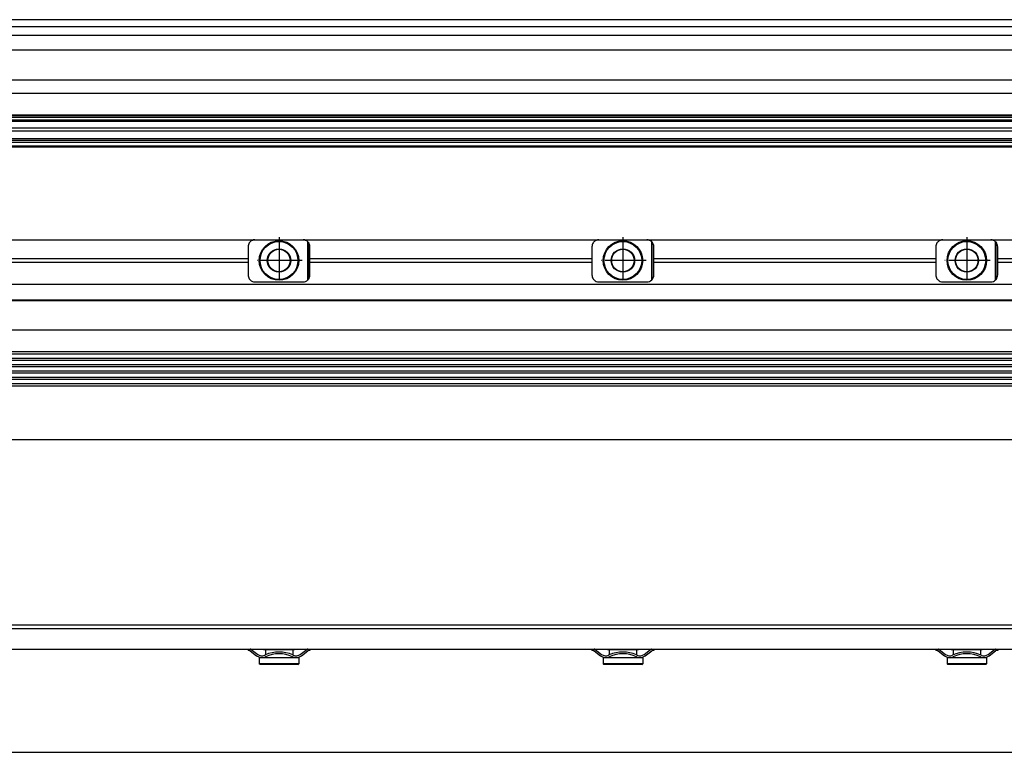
# Model space of a CAD drawing. Header units: millimetres. Extents: x -285 to 2369, y -217 to 203.
# Tile 19 of 20: x 1705 to 1992, y -94 to 119. Entities that reach past the tile are written whole.
import ezdxf

# ---------------------------------------------------------------- set-up
doc = ezdxf.new("R2010")
doc.units = ezdxf.units.MM
doc.linetypes.add('DOT_CENTER', pattern=[14, 12, -1, 0, -1])
doc.layers.add('1', color=7, linetype='Continuous')

# ---------------------------------------------------------------- blocks, each defined once
blk = doc.blocks.new('Regla_G-1640-VS4__17', base_point=(441.64, -8.55))
at = {"color": 7, "linetype": 'Continuous'}
for p, q in [((1687.6, 54.95), (1773.6, 54.95)), ((1773.6, 54.95), (1787.6, 54.95)), ((1787.6, 54.95), (1873.6, 54.95)), ((1788.97, 43.29), (1788.97, 54.41)), ((1873.6, 54.95), (1887.6, 54.95)), ((1887.6, 54.95), (1973.6, 54.95)), ((1888.97, 43.29), (1888.97, 54.41)), ((1973.6, 54.95), (1987.6, 54.95)), ((1987.6, 54.95), (2073.6, 54.95)), ((1988.95, 49.39), (1988.97, 54.41)), ((1771.6, 52.95), (1771.6, 49.39)), ((1789.13, 43.45), (1789.13, 54.24)), ((1789.6, 49.39), (1789.6, 52.95)), ((1871.6, 52.95), (1871.6, 49.39)), ((1889.13, 43.45), (1889.13, 54.24)), ((1889.6, 49.39), (1889.6, 52.95)), ((1971.6, 52.95), (1971.6, 49.39)), ((1989.13, 43.45), (1989.13, 54.24)), ((1989.6, 49.39), (1989.6, 52.95)), ((1771.6, 49.39), (1689.6, 49.39)), ((1771.6, 49.39), (1771.6, 48.51)), ((1789.6, 48.51), (1789.6, 49.39)), ((1871.6, 49.39), (1789.6, 49.39)), ((1871.6, 49.39), (1871.6, 48.51)), ((1971.6, 49.39), (1889.6, 49.39)), ((1889.6, 48.51), (1889.6, 49.39)), ((1971.6, 49.39), (1971.6, 48.51)), ((1988.97, 43.29), (1988.95, 49.39)), ((2071.6, 49.39), (1989.6, 49.39)), ((1989.6, 48.51), (1989.6, 49.39)), ((1689.6, 48.51), (1771.6, 48.51)), ((1771.6, 48.51), (1771.6, 44.75)), ((1789.6, 48.51), (1871.6, 48.51)), ((1789.6, 44.75), (1789.6, 48.51)), ((1871.6, 48.51), (1871.6, 44.75)), ((1889.6, 44.75), (1889.6, 48.51)), ((1889.6, 48.51), (1971.6, 48.51)), ((1971.6, 48.51), (1971.6, 44.75)), ((1989.6, 48.51), (2071.6, 48.51)), ((1989.6, 44.75), (1989.6, 48.51)), ((2293.62, 41.95), (458.58, 41.95)), ((1773.6, 42.75), (1787.6, 42.75)), ((1873.6, 42.75), (1887.6, 42.75)), ((1973.6, 42.75), (1987.6, 42.75)), ((458.58, 37.55), (2293.62, 37.55)), ((462.66, 37.37), (2289.55, 37.36)), ((456.08, 28.82), (2296.1, 28.81)), ((2293.62, 22.39), (458.58, 22.39)), ((2293.62, 21.71), (458.58, 21.71)), ((458.58, 20.56), (2293.62, 20.56)), ((2293.62, 19.88), (458.58, 19.88)), ((458.58, 18.73), (2293.62, 18.73)), ((2293.62, 18.04), (458.58, 18.04)), ((458.58, 16.89), (2293.62, 16.89)), ((2293.62, 16.21), (458.58, 16.21)), ((458.58, 15.06), (2293.62, 15.06)), ((2293.62, 14.38), (458.58, 14.38)), ((458.58, 13.23), (2293.62, 13.23)), ((458.58, 12.55), (2293.62, 12.55)), ((458.58, -3.05), (2293.62, -3.05))]:
    blk.add_line(p, q, dxfattribs=at)
for centre, radius in [((1780.6, 48.95), 5.75), ((1780.6, 48.95), 5.5), ((1880.6, 48.95), 5.75), ((1880.6, 48.95), 5.5), ((1980.6, 48.95), 5.75), ((1980.6, 48.95), 5.5), ((1780.6, 48.95), 3.4), ((1780.6, 48.95), 3.25), ((1880.6, 48.95), 3.4), ((1880.6, 48.95), 3.25), ((1980.6, 48.95), 3.4), ((1980.6, 48.95), 3.25)]:
    blk.add_circle(centre, radius, dxfattribs=at)
for centre, start, end in [((1773.6, 52.95), 133.1047, 146.4427), ((1773.6, 52.95), 90, 133.1047), ((1787.6, 52.95), 46.8953, 90), ((1787.6, 52.95), 40.3149, 46.8953), ((1873.6, 52.95), 133.1047, 146.4427), ((1873.6, 52.95), 90, 133.1047), ((1887.6, 52.95), 46.8953, 90), ((1887.6, 52.95), 40.3149, 46.8953), ((1973.6, 52.95), 133.1047, 146.4427), ((1973.6, 52.95), 90, 133.1047), ((1987.6, 52.95), 46.8953, 90), ((1987.6, 52.95), 40.3149, 46.8953), ((1773.6, 52.95), 146.4427, 180), ((1787.6, 52.95), 0, 40.3149), ((1873.6, 52.95), 146.4427, 180), ((1887.6, 52.95), 0, 40.3149), ((1973.6, 52.95), 146.4427, 180), ((1987.6, 52.95), 0, 40.3149), ((1773.6, 44.75), 180, 213.5573), ((1773.6, 44.75), 213.5573, 226.8953), ((1773.6, 44.75), 226.8953, 270), ((1787.6, 44.75), 270, 313.1047), ((1787.6, 44.75), 313.1047, 319.6851), ((1787.6, 44.75), 319.6851, 360), ((1873.6, 44.75), 180, 213.5573), ((1873.6, 44.75), 213.5573, 226.8953), ((1873.6, 44.75), 226.8953, 270), ((1887.6, 44.75), 270, 313.1047), ((1887.6, 44.75), 313.1047, 319.6851), ((1887.6, 44.75), 319.6851, 360), ((1973.6, 44.75), 180, 213.5573), ((1973.6, 44.75), 213.5573, 226.8953), ((1973.6, 44.75), 226.8953, 270), ((1987.6, 44.75), 270, 313.1047), ((1987.6, 44.75), 313.1047, 319.6851), ((1987.6, 44.75), 319.6851, 360)]:
    blk.add_arc(centre, 2, start, end, dxfattribs=at)
at = {"layer": '1', "color": 2, "linetype": 'DOT_CENTER'}
for p, q in [((1780.6, 55.7), (1780.6, 42.2)), ((1880.6, 55.7), (1880.6, 42.2)), ((1980.6, 55.7), (1980.6, 42.2)), ((1787.35, 48.95), (1773.85, 48.95)), ((1887.35, 48.95), (1873.85, 48.95)), ((1987.35, 48.95), (1973.85, 48.95))]:
    blk.add_line(p, q, dxfattribs=at)
blk = doc.blocks.new('Regla_serie_G-1740-VS4__18', base_point=(441.64, -30.05))
blk.add_blockref('Regla_G-1640-VS4__17', (441.64, -8.55))
blk = doc.blocks.new('A1', base_point=(626, 12.47))
blk.add_blockref('Regla_serie_G-1740-VS4__18', (441.64, -30.05))
blk = doc.blocks.new('Regla_G-1640-VS4__20', base_point=(441.64, -95))
at = {"color": 7, "linetype": 'Continuous'}
for p, q in [((2296.1, -57), (456.1, -57)), ((456.1, -58), (2296.1, -58)), ((1689.6, -64), (1771.6, -64)), ((1771.6, -64), (1772.25, -64)), ((1771.6, -64), (1771.6, -64.45)), ((1771.93, -64.45), (1771.6, -64.45)), ((1772.23, -64.55), (1774.1, -65.95)), ((1772.25, -64), (1776.1, -64)), ((1772.53, -64.15), (1774.4, -65.55)), ((1776.1, -64), (1785.1, -64)), ((1776.1, -64), (1776.1, -64.25)), ((1776.63, -64.25), (1776.1, -64.25)), ((1780.6, -64.25), (1776.63, -64.25)), ((1776.63, -64.25), (1776.63, -65.68)), ((1784.58, -64.25), (1780.6, -64.25)), ((1785.1, -64.25), (1784.58, -64.25)), ((1784.58, -64.25), (1784.58, -65.68)), ((1785.1, -64), (1785.1, -64.25)), ((1785.1, -64), (1788.95, -64)), ((1786.8, -65.55), (1788.67, -64.15)), ((1787.1, -65.95), (1788.97, -64.55)), ((1788.95, -64), (1789.6, -64)), ((1789.13, -64.45), (1788.97, -64.55)), ((1789.6, -64.45), (1789.13, -64.45)), ((1789.6, -64), (1871.6, -64)), ((1789.6, -64), (1789.6, -64.45)), ((1871.6, -64), (1872.25, -64)), ((1871.6, -64), (1871.6, -64.45)), ((1871.93, -64.45), (1871.6, -64.45)), ((1872.23, -64.55), (1874.1, -65.95)), ((1872.25, -64), (1876.1, -64)), ((1872.53, -64.15), (1874.4, -65.55)), ((1876.1, -64), (1876.1, -64.25)), ((1876.1, -64), (1885.1, -64)), ((1876.63, -64.25), (1876.1, -64.25)), ((1880.6, -64.25), (1876.63, -64.25)), ((1876.63, -64.25), (1876.63, -65.68)), ((1884.58, -64.25), (1880.6, -64.25)), ((1885.1, -64.25), (1884.58, -64.25)), ((1884.58, -64.25), (1884.58, -65.68)), ((1885.1, -64), (1888.95, -64)), ((1885.1, -64), (1885.1, -64.25)), ((1886.8, -65.55), (1888.67, -64.15)), ((1887.1, -65.95), (1888.97, -64.55)), ((1888.95, -64), (1889.6, -64)), ((1889.13, -64.45), (1888.97, -64.55)), ((1889.6, -64.45), (1889.13, -64.45)), ((1889.6, -64), (1971.6, -64)), ((1889.6, -64), (1889.6, -64.45)), ((1971.6, -64), (1972.25, -64)), ((1971.6, -64), (1971.6, -64.45)), ((1971.93, -64.45), (1971.6, -64.45)), ((1972.23, -64.55), (1974.1, -65.95)), ((1972.25, -64), (1976.1, -64)), ((1972.53, -64.15), (1974.4, -65.55)), ((1976.1, -64), (1985.1, -64)), ((1976.1, -64), (1976.1, -64.25)), ((1976.63, -64.25), (1976.1, -64.25)), ((1984.58, -64.25), (1976.63, -64.25)), ((1976.63, -64.25), (1976.63, -65.68)), ((1985.1, -64.25), (1984.58, -64.25)), ((1984.58, -64.25), (1984.58, -65.68)), ((1985.1, -64), (1988.95, -64)), ((1985.1, -64), (1985.1, -64.25)), ((1986.8, -65.55), (1988.67, -64.15)), ((1987.1, -65.95), (1988.97, -64.55)), ((1988.95, -64), (1989.6, -64)), ((1989.13, -64.45), (1988.97, -64.55)), ((1989.6, -64.45), (1989.13, -64.45)), ((1989.6, -64), (2071.6, -64)), ((1989.6, -64), (1989.6, -64.45)), ((1774.85, -66.5), (1774.85, -68.25)), ((1776.63, -66.5), (1774.85, -66.5)), ((1780.6, -68.25), (1774.85, -68.25)), ((1775.1, -68.5), (1774.85, -68.25)), ((1780.6, -68.5), (1775.1, -68.5)), ((1776.63, -66.23), (1776.63, -66.5)), ((1784.58, -66.5), (1776.63, -66.5)), ((1786.35, -68.25), (1780.6, -68.25)), ((1786.1, -68.5), (1780.6, -68.5)), ((1784.58, -66.23), (1784.58, -66.5)), ((1786.35, -66.5), (1784.58, -66.5)), ((1786.1, -68.5), (1786.35, -68.25)), ((1786.35, -66.5), (1786.35, -68.25)), ((1874.85, -66.5), (1874.85, -68.25)), ((1876.63, -66.5), (1874.85, -66.5)), ((1880.6, -68.25), (1874.85, -68.25)), ((1875.1, -68.5), (1874.85, -68.25)), ((1880.6, -68.5), (1875.1, -68.5)), ((1876.63, -66.23), (1876.63, -66.5)), ((1884.58, -66.5), (1876.63, -66.5)), ((1886.35, -68.25), (1880.6, -68.25)), ((1886.1, -68.5), (1880.6, -68.5)), ((1884.58, -66.23), (1884.58, -66.5)), ((1886.35, -66.5), (1884.58, -66.5)), ((1886.1, -68.5), (1886.35, -68.25)), ((1886.35, -66.5), (1886.35, -68.25)), ((1976.63, -66.5), (1974.85, -66.5)), ((1974.85, -66.5), (1974.85, -68.25)), ((1986.35, -68.25), (1974.85, -68.25)), ((1975.1, -68.5), (1974.85, -68.25)), ((1986.1, -68.5), (1975.1, -68.5)), ((1976.63, -66.23), (1976.63, -66.5)), ((1984.58, -66.5), (1976.63, -66.5)), ((1984.58, -66.23), (1984.58, -66.5)), ((1986.35, -66.5), (1984.58, -66.5)), ((1986.1, -68.5), (1986.35, -68.25)), ((1986.35, -66.5), (1986.35, -68.25)), ((543.46, -94), (2293.62, -94))]:
    blk.add_line(p, q, dxfattribs=at)
for centre, radius, start, end in [((1771.93, -64.95), 0.5, 53.1302, 90), ((1771.93, -64.95), 1, 53.1301, 71.8051), ((1775.6, -63.95), 2, 233.1301, 295.1169), ((1780.6, -74.76), 9.91, 113.6375, 114.753), ((1780.6, -74.76), 9.91, 66.3625, 113.6375), ((1780.6, -74.76), 9.41, 65.256, 114.744), ((1780.6, -74.76), 9.91, 65.247, 66.3625), ((1785.6, -63.95), 2, 244.8831, 306.8699), ((1789.27, -64.95), 1, 108.1948, 126.8699), ((1871.93, -64.95), 0.5, 53.1302, 90), ((1871.93, -64.95), 1, 53.1301, 71.8051), ((1875.6, -63.95), 2, 233.1301, 295.1169), ((1880.6, -74.76), 9.91, 113.6375, 114.753), ((1880.6, -74.76), 9.91, 66.3625, 113.6375), ((1880.6, -74.76), 9.41, 65.256, 114.744), ((1880.6, -74.76), 9.91, 65.247, 66.3625), ((1885.6, -63.95), 2, 244.8831, 306.8699), ((1889.27, -64.95), 1, 108.1949, 126.8699), ((1971.93, -64.95), 0.5, 53.1302, 90), ((1971.93, -64.95), 1, 53.1301, 71.8052), ((1975.6, -63.95), 2, 233.1301, 295.117), ((1980.6, -74.76), 9.91, 65.247, 114.753), ((1980.6, -74.76), 9.41, 65.256, 114.744), ((1985.6, -63.95), 2, 244.883, 306.8699), ((1989.27, -64.95), 1, 108.1948, 126.8699), ((1775.6, -63.95), 2.5, 233.1301, 295.0781), ((1785.6, -63.95), 2.5, 244.9218, 245.795), ((1785.6, -63.95), 2.5, 245.7952, 306.8699), ((1875.6, -63.95), 2.5, 233.1301, 294.2048), ((1875.6, -63.95), 2.5, 294.2048, 295.0781), ((1885.6, -63.95), 2.5, 244.9218, 245.795), ((1885.6, -63.95), 2.5, 245.7952, 306.8699), ((1975.6, -63.95), 2.5, 233.1301, 295.0781), ((1985.6, -63.95), 2.5, 244.922, 306.8699)]:
    blk.add_arc(centre, radius, start, end, dxfattribs=at)
blk = doc.blocks.new('Regla_serie_G-1740-VS4__21', base_point=(441.64, -95))
blk.add_blockref('Regla_G-1640-VS4__20', (441.64, -95))
blk = doc.blocks.new('B1', base_point=(626, -76))
blk.add_blockref('Regla_serie_G-1740-VS4__21', (441.64, -95))
blk = doc.blocks.new('Regla_G-1640-VS4__32', base_point=(441.64, 81.95))
at = {"color": 7, "linetype": 'Continuous'}
for p, q in [((2293.62, 118.95), (543.46, 118.95)), ((559.08, 116.95), (2295.42, 116.95)), ((559.08, 114.43), (2289.48, 114.43)), ((559.08, 110.15), (2296.12, 110.15)), ((568.83, 101.45), (2296.12, 101.45)), ((2296.1, 97.53), (568.83, 97.53)), ((2296.1, 91.23), (555.08, 91.23)), ((2296.1, 91.01), (555.08, 91.01)), ((2296.1, 90.97), (555.08, 90.97)), ((555.08, 90.63), (2296.1, 90.63)), ((555.08, 89.85), (2296.1, 89.85)), ((555.08, 89.46), (2296.12, 89.46)), ((2296.12, 87.45), (555.08, 87.45)), ((555.08, 86.68), (2289.6, 86.68)), ((2296.12, 83.25), (456.1, 83.25)), ((543.46, 83.95), (2293.42, 83.96)), ((554.26, 84.38), (2289.6, 84.38)), ((456.1, 82.25), (2296.12, 82.25)), ((456.1, 81.95), (2296.1, 81.95))]:
    blk.add_line(p, q, dxfattribs=at)
blk = doc.blocks.new('Regla_serie_G-1740-VS4__33', base_point=(441.64, 81.95))
blk.add_blockref('Regla_G-1640-VS4__32', (441.64, 81.95))
blk = doc.blocks.new('E1', base_point=(626, 100.95))
blk.add_blockref('Regla_serie_G-1740-VS4__33', (441.64, 81.95))

msp = doc.modelspace()

# ---------------------------------------------------------------- block references
for name, p in [('E1', (626, 100.95)), ('A1', (626, 12.47)), ('B1', (626, -76))]:
    msp.add_blockref(name, p)

doc.saveas('drawing.dxf')
